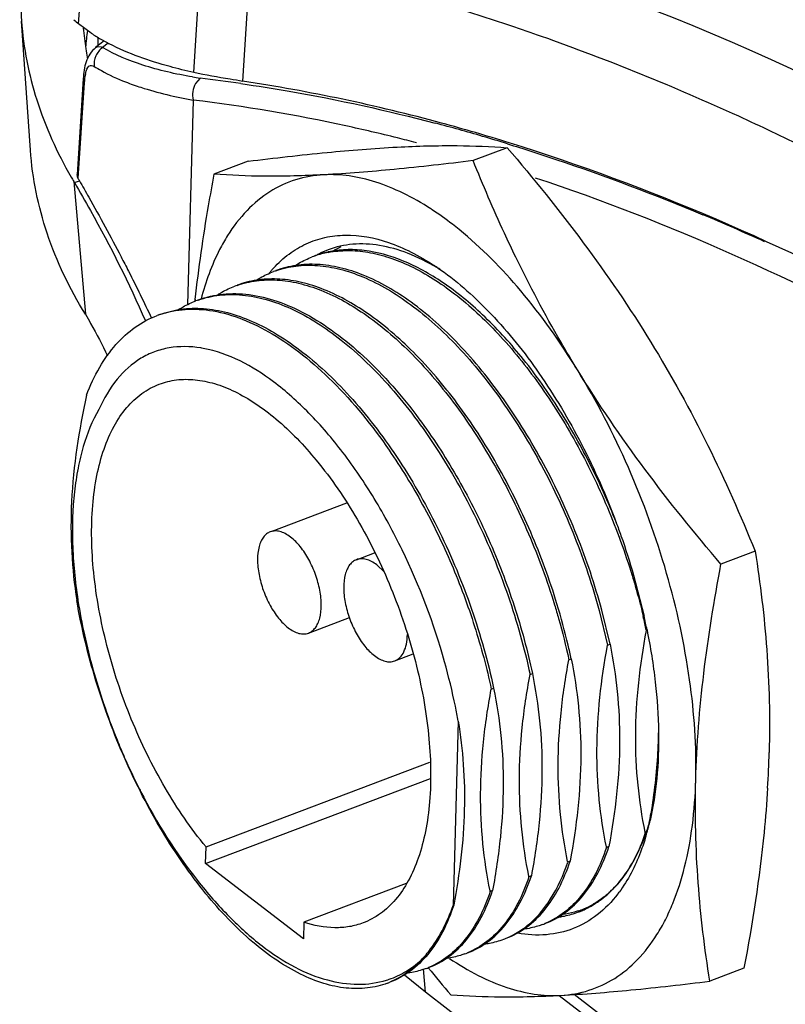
# Model space of a CAD drawing. Header units: inches. Extents: x 0 to 17, y 0 to 11.
# Tile 16 of 38: x 9.68 to 9.91, y 2.955 to 3.25. Entities that reach past the tile are written whole.
import ezdxf

# ---------------------------------------------------------------- set-up
doc = ezdxf.new("R2010")
doc.units = ezdxf.units.IN
doc.header["$LTSCALE"] = 0.935
doc.header["$MEASUREMENT"] = 0
doc.layers.get('0').update_dxf_attribs({"linetype": 'CONTINUOUS'})
doc.layers.add('1', color=7, linetype='CONTINUOUS')

msp = doc.modelspace()

# ---------------------------------------------------------------- linework, layer by layer
at = {"color": 7, "linetype": 'Continuous'}
for p, q in [((9.6981083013, 3.249121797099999), (9.7009072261, 3.291223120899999)), ((9.7326872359, 3.234481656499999), (9.7350667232, 3.2729289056)), ((9.749695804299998, 3.269279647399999), (9.7473410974, 3.231829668)), ((9.7019334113, 3.2462780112), (9.698116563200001, 3.249111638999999)), ((9.7039873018, 3.242590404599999), (9.7039512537, 3.245005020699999)), ((9.8268051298, 3.211893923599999), (9.8165550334, 3.2080185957)), ((9.7490107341, 3.207832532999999), (9.7387606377, 3.203957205)), ((9.7330473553, 3.1662732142), (9.7329902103, 3.165737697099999)), ((9.7330782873, 3.1662821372), (9.7330148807, 3.165744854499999)), ((9.756207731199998, 3.0967421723), (9.7786226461, 3.105216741)), ((9.7815418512, 3.088170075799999), (9.7869968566, 3.0902324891)), ((9.9012514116, 3.0907060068), (9.8910013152, 3.0868306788)), ((9.7898280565, 3.0845425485), (9.7876525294, 3.0865846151)), ((9.8647559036, 3.0835396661), (9.867910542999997, 3.0712139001)), ((9.697890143, 3.0760910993), (9.6979215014, 3.0759325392)), ((9.697890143, 3.0760910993), (9.697913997, 3.075935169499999)), ((9.8544425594, 3.072860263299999), (9.856952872, 3.0624935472)), ((9.8576804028, 3.0627686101), (9.8551923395, 3.0730516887)), ((9.7671570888, 3.066136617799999), (9.779428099, 3.0707760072)), ((9.8685964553, 3.066895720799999), (9.8687547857, 3.066955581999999)), ((9.856952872, 3.0624935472), (9.8576804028, 3.0627686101)), ((9.793035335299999, 3.057770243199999), (9.7985784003, 3.0598659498)), ((9.845310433, 3.058091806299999), (9.8460367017, 3.058366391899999)), ((9.8336668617, 3.0536896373), (9.8343798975, 3.0539592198)), ((9.8220232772, 3.049287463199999), (9.822735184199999, 3.049556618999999)), ((9.8120859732, 3.0397001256), (9.8106063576, 2.984349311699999)), ((9.7363703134, 3.0019080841), (9.8035993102, 3.0273258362)), ((9.7362361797, 2.996890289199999), (9.8037381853, 3.0224112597)), ((9.8692580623, 3.0079566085), (9.8692135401, 3.0078046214)), ((9.869257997, 3.007956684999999), (9.8692175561, 3.007799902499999)), ((9.8682641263, 3.0061484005), (9.8682338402, 3.0062993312)), ((9.8682641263, 3.0061484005), (9.8682393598, 3.006302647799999)), ((9.8684779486, 3.0062292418), (9.8682641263, 3.0061484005)), ((9.7362361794, 2.996890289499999), (9.7363703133, 3.0019080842)), ((9.8566204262, 3.001746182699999), (9.8565901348, 3.0018971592)), ((9.8566204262, 3.001746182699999), (9.8565956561, 3.0019004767)), ((9.8573479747, 3.0020212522), (9.8566204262, 3.001746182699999)), ((9.7656337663, 2.974273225), (9.7362361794, 2.996890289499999)), ((9.8449774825, 2.997344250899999), (9.8449472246, 2.9974952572)), ((9.8449774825, 2.997344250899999), (9.8449527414, 2.997498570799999)), ((9.8457043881, 2.997619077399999), (9.8449774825, 2.997344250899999)), ((9.833333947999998, 2.992942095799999), (9.8333038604, 2.993092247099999)), ((9.833333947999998, 2.992942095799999), (9.8333093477, 2.993095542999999)), ((9.8340567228, 2.9932153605), (9.833333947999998, 2.992942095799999)), ((9.7964962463, 2.9909087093), (9.7657678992, 2.979291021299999)), ((9.8216904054, 2.988539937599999), (9.8216604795, 2.9886892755)), ((9.8216904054, 2.988539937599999), (9.821665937, 2.9886925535)), ((9.8224092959, 2.9888117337), (9.8216904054, 2.988539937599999)), ((9.8107622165, 2.984408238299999), (9.8106063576, 2.984349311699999)), ((9.7657679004, 2.9792910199), (9.7656337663, 2.974273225)), ((9.8979032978, 2.9654566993), (9.8876532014, 2.961581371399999))]:
    msp.add_line(p, q, dxfattribs=at)
for centre, radius, start, end in [((9.7247775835, 3.2813353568), 0.0418231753, 227.8215027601, 230.3965772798), ((9.6155523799, 2.6186177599), 0.6647165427, 70.5321534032, 71.3679430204), ((9.731325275, 3.290328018), 0.0529554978, 236.2872529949, 239.889434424), ((9.7359299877, 3.2982278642), 0.062099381, 239.8707693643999, 242.5800907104), ((9.7554540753, 3.1188315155), 0.0889959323, 56.7676735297, 57.05417346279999), ((9.7904688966, 3.155815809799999), 0.0296373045, 117.2899023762, 122.3350551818), ((9.7784707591, 3.1521137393), 0.0288522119, 109.1772258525, 110.7105018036), ((9.7792645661, 3.152180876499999), 0.0290701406, 102.609843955, 110.6923018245), ((9.778580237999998, 3.151757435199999), 0.0292247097, 100.8886522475, 109.1504858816), ((9.7827994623, 3.1555335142), 0.0274864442, 117.355912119, 120.046472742), ((9.782592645, 3.155936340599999), 0.0270336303, 110.7246148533, 117.3589146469), ((9.7793495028, 3.1518201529), 0.0294407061, 102.3129609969, 102.6178972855), ((9.7620555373, 3.111612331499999), 0.0777697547, 55.8207147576, 56.61411434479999), ((9.7606222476, 3.109503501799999), 0.0803195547, 54.8936261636, 55.81998014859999), ((9.7844188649, 3.150453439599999), 0.0375537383, 139.4928361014, 140.7834355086), ((9.783833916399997, 3.150951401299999), 0.0367855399, 138.7479163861, 139.4907541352), ((9.7833430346, 3.151382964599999), 0.0361319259, 137.5706398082, 138.7491562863), ((9.766827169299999, 3.147711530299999), 0.0288522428, 109.1774054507, 110.7105054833), ((9.770318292, 3.1168286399), 0.0688104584, 57.96972473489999, 59.11834269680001), ((9.7551836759, 3.1433083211), 0.0288532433, 109.1771079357, 110.710503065), ((9.743539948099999, 3.138906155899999), 0.0288531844, 109.1904868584, 110.7105018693), ((9.731896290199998, 3.1345037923), 0.0288533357, 109.182416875, 110.7104953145), ((9.729374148, 3.117985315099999), 0.0341991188, 79.5797850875, 80.9311606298), ((9.6836725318, 3.0275363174), 0.1890661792, 12.0155948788, 13.3286194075), ((9.6740268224, 3.0279097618), 0.1986608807, 11.3654738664, 12.5904280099), ((9.8947320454, 3.1090810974), 0.1996969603, 201.8561040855, 202.6393409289), ((9.586270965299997, 3.0388688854), 0.319315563, 356.5385390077, 358.4640523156), ((9.8780788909, 3.101327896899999), 0.1813226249, 206.9230866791, 207.1539625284), ((9.662968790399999, 3.045109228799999), 0.2096226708, 350.0504706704, 350.9049487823), ((9.7945428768, 3.0271389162), 0.0771382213, 344.4336641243, 345.4807073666), ((9.8056147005, 3.0282059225), 0.0666741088, 341.6570809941, 342.334323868), ((9.803935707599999, 3.028740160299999), 0.0684360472, 342.334714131, 343.0979522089), ((9.7908339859, 3.0280916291), 0.0809675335, 345.6006302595, 346.9402605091), ((9.802028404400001, 3.029319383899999), 0.0704293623, 343.0982120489, 343.9115452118), ((9.797383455, 3.0263474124), 0.0741894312, 343.3574370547, 344.4338120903), ((9.8070586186, 3.0277274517), 0.0651529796, 341.0111124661, 341.6568643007), ((9.8273005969, 3.017810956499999), 0.0424378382, 328.8778186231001, 330.9171353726), ((9.8365939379, 3.010996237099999), 0.0308872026, 313.0846887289, 317.7744217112), ((9.8283641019, 3.0120897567), 0.0399054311, 322.4611297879, 323.3518644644), ((9.8401581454, 3.006504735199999), 0.0251327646, 292.5079115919, 299.5937805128), ((9.840982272, 3.006565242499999), 0.024897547, 290.7123273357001, 294.4243459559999), ((9.8385760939, 3.00778274), 0.0271873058, 294.5749627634, 297.9762258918), ((9.8381910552, 3.008479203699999), 0.0279830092, 298.0035177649, 304.107296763), ((9.8399766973, 3.0068335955), 0.0255083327, 299.5833833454, 300.0947519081), ((9.8376603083, 3.0092668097), 0.0289327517, 304.1029536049, 306.9197006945), ((9.8402662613, 3.0062644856), 0.0248694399, 288.4175894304, 290.7101758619), ((9.8387040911, 3.007501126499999), 0.0268779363, 290.7132314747, 292.9425873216), ((9.8402679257, 3.0062593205), 0.02486402, 290.7107972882, 292.4906967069), ((9.838669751, 3.0075820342), 0.02696583, 292.9427682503, 294.5713436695), ((9.8156446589, 2.9995838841), 0.0273827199, 305.8669976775, 308.9321125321), ((9.8286242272, 3.001857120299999), 0.0248640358, 290.7107935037, 292.4909737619), ((9.816990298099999, 2.997432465), 0.0248397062, 290.7111466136, 292.4952809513), ((9.8053370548, 2.993053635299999), 0.0248648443, 290.7107969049, 292.475478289), ((9.7936934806, 2.988651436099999), 0.0248648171, 290.7107977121, 292.4664794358), ((10.2859929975, 3.364515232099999), 0.6263776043, 219.5608267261, 220.5235260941), ((9.782727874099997, 2.9872451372), 0.0265270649, 287.2518643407, 288.8956746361), ((9.7820556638, 2.9842376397), 0.0248520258, 290.7103602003, 292.4566228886)]:
    msp.add_arc(centre, radius, start, end, dxfattribs=at)
for points, knots in [([(9.7559659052, 3.286441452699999), (9.7762484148, 3.282729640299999), (9.8627097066, 3.2618025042), (9.9441393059, 3.2227734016), (10.0021954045, 3.1869961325)], [0, 0, 0, 0, 0.232163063, 1, 1, 1, 1]), ([(9.8279223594, 3.2484963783), (9.821369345, 3.250705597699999), (9.7956603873, 3.2589238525), (9.7694120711, 3.265482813), (9.7496976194, 3.2692682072)], [0, 0, 0, 0, 0.2562207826, 1, 1, 1, 1]), ([(9.916240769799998, 3.211882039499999), (9.9096444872, 3.215119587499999), (9.8837533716, 3.227393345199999), (9.857174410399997, 3.2382317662), (9.8370876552, 3.245331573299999)], [0, 0, 0, 0, 0.2564508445, 1, 1, 1, 1]), ([(9.7326788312, 3.234491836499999), (9.7302937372, 3.235023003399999), (9.7216215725, 3.2371463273), (9.713094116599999, 3.2401129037), (9.70733271, 3.243105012)], [0, 0, 0, 0, 0.2734607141, 1, 1, 1, 1]), ([(9.7474213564, 3.231827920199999), (9.746152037, 3.232036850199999), (9.741221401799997, 3.232840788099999), (9.7362916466, 3.233678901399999), (9.7326704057, 3.2344853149)], [0, 0, 0, 0, 0.2574681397, 1, 1, 1, 1]), ([(9.8273783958, 3.2133783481), (9.8206629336, 3.2154644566), (9.7943623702, 3.223127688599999), (9.7674868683, 3.228870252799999), (9.7473410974, 3.231829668)], [0, 0, 0, 0, 0.2566992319, 1, 1, 1, 1]), ([(9.7490107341, 3.207832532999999), (9.756895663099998, 3.208810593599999), (9.7717996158, 3.2105180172), (9.7867571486, 3.2117239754), (9.793802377, 3.2120917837)], [0, 0, 0, 0, 0.5296841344, 1, 1, 1, 1]), ([(9.793802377, 3.2120917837), (9.7997840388, 3.2124040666), (9.8107943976, 3.2127110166), (9.8218025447, 3.2122754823), (9.8268051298, 3.211893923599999)], [0, 0, 0, 0, 0.5441854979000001, 1, 1, 1, 1]), ([(9.8268051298, 3.211893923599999), (9.8347207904, 3.2026300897), (9.8499508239, 3.183790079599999), (9.8636300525, 3.1637720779), (9.869922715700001, 3.1535285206)], [0, 0, 0, 0, 0.5033688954, 1, 1, 1, 1]), ([(10.0734452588, 3.0808790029), (10.0532646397, 3.0962369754), (10.0128868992, 3.1247897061), (9.932534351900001, 3.1727563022), (9.8695486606, 3.200278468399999), (9.8273783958, 3.2133783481)], [0, 0, 0, 0, 0.2710946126, 0.5279546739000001, 1, 1, 1, 1]), ([(9.8165550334, 3.2080185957), (9.8086701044, 3.207040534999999), (9.7937661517, 3.205333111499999), (9.778808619, 3.204127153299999), (9.771763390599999, 3.203759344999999)], [0, 0, 0, 0, 0.5296841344, 1, 1, 1, 1]), ([(9.8293712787, 3.179055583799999), (9.8282132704, 3.1814437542), (9.8236961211, 3.190987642), (9.8195221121, 3.200692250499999), (9.8165550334, 3.2080185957)], [0, 0, 0, 0, 0.2513731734, 1, 1, 1, 1]), ([(9.7387606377, 3.203957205), (9.7381613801, 3.200799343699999), (9.7358893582, 3.188297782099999), (9.7340612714, 3.1757113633), (9.7330473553, 3.1662732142)], [0, 0, 0, 0, 0.2529551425, 1, 1, 1, 1]), ([(9.771763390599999, 3.203759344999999), (9.7657817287, 3.203447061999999), (9.75477137, 3.203140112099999), (9.7437632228, 3.2035756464), (9.7387606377, 3.203957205)], [0, 0, 0, 0, 0.5441854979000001, 1, 1, 1, 1]), ([(9.771763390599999, 3.203759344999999), (9.7688928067, 3.203609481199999), (9.7631863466, 3.2026201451), (9.755242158, 3.1989073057), (9.7482747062, 3.193109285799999), (9.7445308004, 3.188186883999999), (9.7428401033, 3.185492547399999)], [0, 0, 0, 0, 0.2425361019, 0.4824694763, 0.7316136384, 1, 1, 1, 1]), ([(9.8038541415, 3.1935155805), (9.8011730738, 3.195253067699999), (9.7958336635, 3.198319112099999), (9.7876097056, 3.201696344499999), (9.7795931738, 3.203611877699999), (9.774300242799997, 3.203891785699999), (9.771763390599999, 3.203759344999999)], [0, 0, 0, 0, 0.2802270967, 0.5385367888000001, 0.777183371, 1, 1, 1, 1]), ([(9.812395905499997, 3.187283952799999), (9.8117222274, 3.187830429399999), (9.8090747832, 3.189927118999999), (9.8063262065, 3.191897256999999), (9.8042269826, 3.1932726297)], [0, 0, 0, 0, 0.2568628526, 1, 1, 1, 1]), ([(9.7428401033, 3.185492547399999), (9.741986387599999, 3.184132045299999), (9.7385959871, 3.178136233), (9.7362364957, 3.171593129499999), (9.734876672, 3.1664968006)], [0, 0, 0, 0, 0.2334284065, 1, 1, 1, 1]), ([(9.7566737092, 3.175760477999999), (9.7580815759, 3.177300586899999), (9.7611150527, 3.1800851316), (9.7663581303, 3.183225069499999), (9.7720952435, 3.185154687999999), (9.780493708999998, 3.1861023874), (9.7894228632, 3.184381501), (9.798182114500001, 3.180621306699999), (9.8026231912, 3.1780163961), (9.8048502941, 3.1765487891)], [0, 0, 0, 0, 0.1184526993, 0.2320839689, 0.3444729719, 0.4593701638, 0.7086917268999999, 0.8485908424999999, 1, 1, 1, 1]), ([(9.8478837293, 3.145196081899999), (9.8427869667, 3.1534928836), (9.8321189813, 3.1685813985), (9.8191344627, 3.1818177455), (9.812395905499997, 3.187283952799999)], [0, 0, 0, 0, 0.528793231, 1, 1, 1, 1]), ([(9.805636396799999, 3.1758837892), (9.8028511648, 3.1775492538), (9.7973142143, 3.180346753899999), (9.7887589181, 3.182822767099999), (9.7805572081, 3.183258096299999), (9.7753951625, 3.1821164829), (9.7730260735, 3.1812206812)], [0, 0, 0, 0, 0.2852381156, 0.5423703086, 0.7773787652, 1, 1, 1, 1]), ([(9.7629731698, 3.176455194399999), (9.7633934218, 3.1767211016), (9.7650879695, 3.1777356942), (9.7668852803, 3.178578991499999), (9.768267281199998, 3.179101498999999)], [0, 0, 0, 0, 0.2518300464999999, 1, 1, 1, 1]), ([(9.7730596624, 3.180455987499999), (9.7749704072, 3.180824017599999), (9.7789676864, 3.1811917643), (9.7851302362, 3.1806411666), (9.7914971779, 3.1790205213), (9.8004869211, 3.175336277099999), (9.8118427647, 3.167999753), (9.8247338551, 3.155947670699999), (9.8369085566, 3.140823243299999), (9.8478915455, 3.123242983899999), (9.8572518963, 3.103928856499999), (9.8622074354, 3.090308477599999), (9.8643234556, 3.083377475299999)], [0, 0, 0, 0, 0.0409659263, 0.08392072, 0.129664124, 0.1787545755, 0.2879144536, 0.4119419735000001, 0.5489232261, 0.6955032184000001, 0.8474341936, 1, 1, 1, 1]), ([(9.8595917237, 3.099276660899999), (9.8571642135, 3.1054327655), (9.8517925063, 3.117386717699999), (9.8422492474, 3.1341202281), (9.8315571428, 3.149035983), (9.8200675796, 3.161622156), (9.8081373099, 3.171453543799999), (9.7961281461, 3.1781979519), (9.786008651, 3.181079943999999), (9.778391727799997, 3.1814106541), (9.774796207, 3.180960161), (9.773071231, 3.1805836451)], [0, 0, 0, 0, 0.1567292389, 0.3098470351, 0.4555315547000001, 0.5905044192, 0.7123826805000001, 0.8201301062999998, 0.9146898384, 0.958183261, 1, 1, 1, 1]), ([(9.8478837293, 3.145196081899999), (9.846187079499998, 3.1479579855), (9.8395924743, 3.1590067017), (9.833570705, 3.170395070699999), (9.8293712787, 3.179055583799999)], [0, 0, 0, 0, 0.2519289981, 1, 1, 1, 1]), ([(9.8551923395, 3.0730516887), (9.853132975, 3.080658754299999), (9.8481089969, 3.0956621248), (9.8382368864, 3.116941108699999), (9.8263836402, 3.1362717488), (9.8130984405, 3.1527138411), (9.798994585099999, 3.1654773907), (9.7865475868, 3.1728259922), (9.7767934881, 3.1760123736), (9.7699621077, 3.1770419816), (9.7634235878, 3.1767731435), (9.7592934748, 3.1757087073), (9.757348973, 3.174973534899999)], [0, 0, 0, 0, 0.1536312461, 0.3076579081, 0.4563678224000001, 0.5945917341, 0.7183241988, 0.8255246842, 0.8732459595, 0.9176088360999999, 0.9594748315, 1, 1, 1, 1]), ([(9.7573493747, 3.1749626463), (9.7593011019, 3.175641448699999), (9.7634383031, 3.1765935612), (9.7699579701, 3.176715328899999), (9.7767567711, 3.1755631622), (9.7864480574, 3.1722418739), (9.7987874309, 3.164799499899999), (9.8127604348, 3.1520108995), (9.8259110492, 3.1356209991), (9.8376409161, 3.116405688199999), (9.847414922, 3.0952852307), (9.8523965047, 3.0804039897), (9.8544425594, 3.072860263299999)], [0, 0, 0, 0, 0.0405074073, 0.0824861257, 0.1270418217, 0.1749872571, 0.2825909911, 0.4065207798, 0.5446928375, 0.6931404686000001, 0.8467784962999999, 1, 1, 1, 1]), ([(9.7513295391, 3.172052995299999), (9.7517497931, 3.172318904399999), (9.7534443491, 3.1733335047), (9.7552416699, 3.174176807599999), (9.7566236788, 3.1746993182)], [0, 0, 0, 0, 0.2518299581, 1, 1, 1, 1]), ([(9.8068137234, 3.1752117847), (9.8123110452, 3.1713476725), (9.8230524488, 3.161686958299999), (9.837169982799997, 3.143938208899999), (9.849719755, 3.1228214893), (9.8565496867, 3.107332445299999), (9.8595593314, 3.0992650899)], [0, 0, 0, 0, 0.2152476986, 0.4592088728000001, 0.7241790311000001, 1, 1, 1, 1]), ([(9.7399007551, 3.167785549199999), (9.740304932, 3.1680365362), (9.7419342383, 3.168995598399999), (9.7436566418, 3.169796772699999), (9.7449798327, 3.170297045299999)], [0, 0, 0, 0, 0.2516787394, 1, 1, 1, 1]), ([(9.8417582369, 3.0748655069), (9.8395261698, 3.0821747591), (9.834261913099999, 3.0965117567), (9.8242489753, 3.116735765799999), (9.8124862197, 3.1349467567), (9.7994823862, 3.1503189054), (9.785794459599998, 3.162162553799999), (9.7737917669, 3.168900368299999), (9.7644180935, 3.1717652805), (9.757847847, 3.172648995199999), (9.7515582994, 3.1723221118), (9.7475822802, 3.171280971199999), (9.7457053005, 3.170571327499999)], [0, 0, 0, 0, 0.155508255, 0.3100488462, 0.4583105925, 0.5955925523, 0.7183564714, 0.8249686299, 0.8726201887, 0.9170752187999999, 0.9591688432, 1, 1, 1, 1]), ([(9.7457056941, 3.170560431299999), (9.7475896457, 3.171215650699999), (9.751572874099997, 3.1721484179), (9.7578457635, 3.172332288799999), (9.7643863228, 3.171327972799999), (9.7737024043, 3.1683282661), (9.7856042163, 3.161491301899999), (9.7991674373, 3.149612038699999), (9.8120411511, 3.1342779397), (9.8236815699, 3.1161668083), (9.8335930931, 3.096087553), (9.8388096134, 3.0818644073), (9.8410245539, 3.0746153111)], [0, 0, 0, 0, 0.0408060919, 0.083003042, 0.1276427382, 0.175513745, 0.2825329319, 0.4055125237, 0.5427654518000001, 0.6907807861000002, 0.8449306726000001, 1, 1, 1, 1]), ([(9.734055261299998, 3.166166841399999), (9.7364099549, 3.167057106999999), (9.7415022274, 3.168239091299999), (9.7495887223, 3.168043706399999), (9.7580312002, 3.165962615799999), (9.7666710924, 3.1620539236), (9.7753815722, 3.1564229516), (9.7873391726, 3.1464266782), (9.795338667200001, 3.137203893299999), (9.8003132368, 3.130493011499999)], [0, 0, 0, 0, 0.0942402, 0.1931274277, 0.3001782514, 0.4175660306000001, 0.5465398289, 0.6872757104, 1, 1, 1, 1]), ([(9.7340556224, 3.166155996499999), (9.7361221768, 3.1668752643), (9.7405223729, 3.167858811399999), (9.747463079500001, 3.1678653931), (9.7547011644, 3.166446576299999), (9.7650285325, 3.1625499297), (9.7780961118, 3.154037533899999), (9.792729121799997, 3.139663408), (9.8062856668, 3.121459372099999), (9.818072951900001, 3.100390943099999), (9.8274868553, 3.0775874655), (9.831968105, 3.061674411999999), (9.8336668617, 3.0536896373)], [0, 0, 0, 0, 0.0401023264, 0.0818172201, 0.1263436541, 0.1745324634, 0.2833513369, 0.4090535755, 0.5488337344, 0.6979062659, 0.8503874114, 1, 1, 1, 1]), ([(9.728256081, 3.163382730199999), (9.7286603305, 3.163633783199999), (9.7302899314, 3.164593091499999), (9.7320126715, 3.1653944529), (9.7333361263, 3.165894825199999)], [0, 0, 0, 0, 0.2516793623, 1, 1, 1, 1]), ([(9.7005030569, 3.1375952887), (9.7015921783, 3.1404702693), (9.7040690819, 3.145835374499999), (9.7089760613, 3.1528127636), (9.7148391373, 3.158183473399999), (9.7193713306, 3.160615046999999), (9.721692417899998, 3.1614926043)], [0, 0, 0, 0, 0.2805867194, 0.5365760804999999, 0.7735270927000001, 1, 1, 1, 1]), ([(9.722415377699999, 3.1617660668), (9.724469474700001, 3.1625426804), (9.7288552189, 3.1636415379), (9.7358096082, 3.1638005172), (9.7430806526, 3.1625143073), (9.7505615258, 3.159821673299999), (9.7581510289, 3.1557623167), (9.7657618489, 3.1504124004), (9.7733086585, 3.143853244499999), (9.7834095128, 3.1333538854), (9.7950891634, 3.1177575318), (9.8069891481, 3.096582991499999), (9.8165252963, 3.073637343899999), (9.821022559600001, 3.0576009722), (9.822735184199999, 3.049556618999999)], [0, 0, 0, 0, 0.0400480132, 0.0816189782, 0.1259690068, 0.1739416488, 0.2260211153, 0.2824684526, 0.3432520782, 0.4080889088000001, 0.5478705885, 0.697171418, 0.8500093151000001, 1, 1, 1, 1]), ([(9.722415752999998, 3.161755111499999), (9.7249026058, 3.1626202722), (9.7302883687, 3.1636881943), (9.738792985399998, 3.163146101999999), (9.7476425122, 3.160564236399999), (9.7566766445, 3.1560386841), (9.7657507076, 3.149677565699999), (9.7781067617, 3.1385415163), (9.7862820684, 3.128408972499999), (9.791336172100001, 3.121081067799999)], [0, 0, 0, 0, 0.0927311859, 0.1906494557, 0.297403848, 0.4152155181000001, 0.544971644, 0.6864944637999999, 1, 1, 1, 1]), ([(9.7347646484, 3.151756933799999), (9.7316452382, 3.152254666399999), (9.7268628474, 3.152331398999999), (9.7208633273, 3.150735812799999), (9.715264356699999, 3.1480442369), (9.7090527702, 3.1423996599), (9.7056390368, 3.136526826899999), (9.7041887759, 3.133284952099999)], [0, 0, 0, 0, 0.2451555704, 0.362376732, 0.4794858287, 0.7243744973, 1, 1, 1, 1]), ([(9.869922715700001, 3.1535285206), (9.8761052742, 3.143464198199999), (9.8874139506, 3.1229088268), (9.8968935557, 3.101466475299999), (9.9012514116, 3.0907060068)], [0, 0, 0, 0, 0.5043168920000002, 1, 1, 1, 1]), ([(9.7774799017, 3.120349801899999), (9.7743091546, 3.124502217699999), (9.7678059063, 3.132103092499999), (9.7546613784, 3.143922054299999), (9.7431997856, 3.1502158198), (9.7355596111, 3.1516204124)], [0, 0, 0, 0, 0.2948065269, 0.5616639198, 1, 1, 1, 1]), ([(9.8834328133, 3.0219774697), (9.8837011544, 3.032015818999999), (9.882225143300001, 3.0530367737), (9.8752874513, 3.0845946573), (9.8639450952, 3.115909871), (9.853661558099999, 3.1357906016), (9.8478837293, 3.145196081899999)], [0, 0, 0, 0, 0.232137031, 0.4844754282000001, 0.7448278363, 1, 1, 1, 1]), ([(9.8910013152, 3.0868306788), (9.8830856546, 3.096094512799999), (9.8678556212, 3.114934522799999), (9.8541763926, 3.134952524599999), (9.8478837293, 3.145196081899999)], [0, 0, 0, 0, 0.5033688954, 1, 1, 1, 1]), ([(9.7363703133, 3.0019080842), (9.7317996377, 3.0074546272), (9.7233897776, 3.0198039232), (9.7134279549, 3.040190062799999), (9.7061842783, 3.061954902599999), (9.7021718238, 3.083560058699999), (9.7017178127, 3.100815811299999), (9.7033764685, 3.1132075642), (9.7054774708, 3.1212128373), (9.708450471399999, 3.128133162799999), (9.7122671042, 3.133846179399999), (9.716884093, 3.1382264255), (9.7204893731, 3.1401909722), (9.7223355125, 3.1408886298)], [0, 0, 0, 0, 0.1400259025, 0.2896169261, 0.4408362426, 0.5855196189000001, 0.7163973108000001, 0.7750365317, 0.8286107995, 0.8771510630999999, 0.9211266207, 0.9615494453, 1, 1, 1, 1]), ([(9.7223355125, 3.1408886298), (9.7239978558, 3.1415168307), (9.7275653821, 3.142382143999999), (9.733227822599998, 3.142391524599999), (9.7391480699, 3.141154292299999), (9.745237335, 3.1387110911), (9.751418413, 3.135110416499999), (9.7599851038, 3.128602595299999), (9.7658031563, 3.1225053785), (9.7694770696, 3.118047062)], [0, 0, 0, 0, 0.0959184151, 0.1958786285, 0.3032430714, 0.4203582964, 0.5485365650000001, 0.6881828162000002, 1, 1, 1, 1]), ([(9.7005030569, 3.1375952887), (9.698183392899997, 3.1270944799), (9.6957447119, 3.111343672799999), (9.6957590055, 3.090600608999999), (9.696809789, 3.080679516), (9.6975607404, 3.0758611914)], [0, 0, 0, 0, 0.5192641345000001, 0.7645345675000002, 1, 1, 1, 1]), ([(9.7041887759, 3.133284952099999), (9.702167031, 3.1298111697), (9.6998133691, 3.123927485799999), (9.6978136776, 3.115514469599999), (9.6963779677, 3.1057973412), (9.6959817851, 3.0925206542), (9.6970360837, 3.081692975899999), (9.697890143, 3.0760910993)], [0, 0, 0, 0, 0.2061638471, 0.32101878, 0.4434371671, 0.7093386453, 1, 1, 1, 1]), ([(9.8003132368, 3.130493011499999), (9.8043747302, 3.1250139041), (9.8119693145, 3.1133016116), (9.821541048, 3.094463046), (9.8291927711, 3.0745512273), (9.8329156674, 3.0608249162), (9.8343798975, 3.0539592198)], [0, 0, 0, 0, 0.2425809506, 0.4952338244, 0.7503123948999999, 1, 1, 1, 1]), ([(9.8080048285, 3.057516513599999), (9.8047854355, 3.069045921), (9.7984165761, 3.085827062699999), (9.7872660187, 3.106418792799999), (9.7808642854, 3.1159176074), (9.7774799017, 3.120349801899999)], [0, 0, 0, 0, 0.5116044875, 0.7616622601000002, 1, 1, 1, 1]), ([(9.791336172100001, 3.121081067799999), (9.7949764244, 3.115803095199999), (9.8017820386, 3.104662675), (9.8103580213, 3.086924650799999), (9.817263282, 3.068374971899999), (9.820669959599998, 3.055648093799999), (9.8220232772, 3.049287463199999)], [0, 0, 0, 0, 0.2449315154, 0.4976574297, 0.7515760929, 1, 1, 1, 1]), ([(9.7694770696, 3.118047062), (9.774047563, 3.112500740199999), (9.7824571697, 3.1001519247), (9.7924187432, 3.0797666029), (9.799662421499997, 3.0580026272), (9.8036752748, 3.0363982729), (9.8041296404, 3.019142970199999), (9.8024715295, 3.006751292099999), (9.8003710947, 2.9987457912), (9.7973987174, 2.9918250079), (9.7935825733, 2.986111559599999), (9.788966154, 2.981730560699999), (9.7853609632, 2.9797659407), (9.783514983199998, 2.9790678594)], [0, 0, 0, 0, 0.1400233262, 0.2896127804, 0.4408293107, 0.5855109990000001, 0.7163884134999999, 0.7750285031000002, 0.8286047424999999, 0.8771474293, 0.9211249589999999, 0.9615486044, 1, 1, 1, 1]), ([(9.8595593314, 3.0992650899), (9.8600434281, 3.097967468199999), (9.861924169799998, 3.0927761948), (9.8636093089, 3.0875139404), (9.8647559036, 3.0835396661)], [0, 0, 0, 0, 0.2508410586, 1, 1, 1, 1]), ([(9.7556652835, 3.0965369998), (9.7552707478, 3.0963881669), (9.754500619, 3.0959488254), (9.753546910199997, 3.094946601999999), (9.7527937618, 3.0936318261), (9.752030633, 3.0913942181), (9.751707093, 3.0880006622), (9.7521822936, 3.083559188), (9.7534646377, 3.0789150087), (9.755443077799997, 3.0744824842), (9.7579373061, 3.070655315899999), (9.7599748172, 3.06854651), (9.761046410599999, 3.0677220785)], [0, 0, 0, 0, 0.0386059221, 0.0797223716, 0.1252530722, 0.1762551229, 0.2951736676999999, 0.4335921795, 0.5834250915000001, 0.7344476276, 0.8762160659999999, 1, 1, 1, 1]), ([(9.7617742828, 3.0949509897), (9.7612625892, 3.0953446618), (9.7602423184, 3.096018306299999), (9.7586358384, 3.0966759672), (9.7570841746, 3.0968866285), (9.7561042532, 3.096702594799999), (9.7556652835, 3.0965369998)], [0, 0, 0, 0, 0.2946440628, 0.5548404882, 0.7858808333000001, 1, 1, 1, 1]), ([(9.7671554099, 3.066136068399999), (9.767549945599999, 3.066284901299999), (9.7683200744, 3.066724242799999), (9.7692737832, 3.067726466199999), (9.7700269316, 3.069041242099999), (9.7707900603, 3.0712788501), (9.7711136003, 3.074672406), (9.770638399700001, 3.079113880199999), (9.7693560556, 3.0837580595), (9.7673776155, 3.088190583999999), (9.7648833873, 3.0920177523), (9.7628458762, 3.094126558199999), (9.7617742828, 3.0949509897)], [0, 0, 0, 0, 0.0386059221, 0.0797223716, 0.1252530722, 0.1762551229, 0.2951736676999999, 0.4335921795, 0.5834250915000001, 0.7344476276, 0.8762160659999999, 1, 1, 1, 1]), ([(9.9012514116, 3.0907060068), (9.902813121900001, 3.0809144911), (9.9052609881, 3.060833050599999), (9.9057467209, 3.040594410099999), (9.9054717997, 3.030309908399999)], [0, 0, 0, 0, 0.4907714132, 1, 1, 1, 1]), ([(9.7815435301, 3.088170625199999), (9.781148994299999, 3.0880217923), (9.7803788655, 3.087582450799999), (9.7794251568, 3.0865802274), (9.7786720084, 3.085265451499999), (9.777908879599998, 3.0830278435), (9.7775853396, 3.079634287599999), (9.7780605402, 3.075192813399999), (9.7793428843, 3.0705486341), (9.7813213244, 3.066116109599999), (9.7838155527, 3.062288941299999), (9.7858530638, 3.0601801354), (9.7869246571, 3.059355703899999)], [0, 0, 0, 0, 0.0386059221, 0.0797223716, 0.1252530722, 0.1762551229, 0.2951736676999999, 0.4335921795, 0.5834250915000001, 0.7344476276, 0.8762160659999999, 1, 1, 1, 1]), ([(9.7876525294, 3.0865846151), (9.7871408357, 3.0869782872), (9.786120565, 3.087651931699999), (9.784514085, 3.088309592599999), (9.7829624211, 3.0885202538), (9.7819824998, 3.088336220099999), (9.7815435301, 3.088170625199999)], [0, 0, 0, 0, 0.2946440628, 0.5548404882, 0.7858808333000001, 1, 1, 1, 1]), ([(9.8834328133, 3.0219774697), (9.8837190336, 3.032684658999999), (9.8854434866, 3.054436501), (9.888937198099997, 3.075953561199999), (9.8910013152, 3.0868306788)], [0, 0, 0, 0, 0.4917312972, 1, 1, 1, 1]), ([(9.8643234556, 3.083377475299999), (9.8646349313, 3.0823572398), (9.8658391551, 3.0782993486), (9.8669163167, 3.0742036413), (9.8676459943, 3.071122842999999)], [0, 0, 0, 0, 0.2520163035, 1, 1, 1, 1]), ([(9.7908444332, 2.9609915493), (9.7889335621, 2.960269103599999), (9.7848265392, 2.959279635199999), (9.7783037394, 2.959294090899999), (9.771476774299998, 2.960760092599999), (9.764445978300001, 2.963630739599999), (9.7572975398, 2.967851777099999), (9.747355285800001, 2.975493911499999), (9.7353672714, 2.988171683), (9.7225672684, 3.0067260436), (9.711529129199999, 3.028225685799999), (9.7028874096, 3.051505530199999), (9.6989679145, 3.067723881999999), (9.6975607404, 3.0758611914)], [0, 0, 0, 0, 0.0379301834, 0.0775209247, 0.1201464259, 0.1667687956, 0.217932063, 0.2738277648, 0.3991396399, 0.5399228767, 0.6911460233, 0.8466719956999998, 1, 1, 1, 1]), ([(9.697913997, 3.075935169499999), (9.6989813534, 3.068981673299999), (9.7020865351, 3.055006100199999), (9.706692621, 3.0414606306), (9.7093889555, 3.034738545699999)], [0, 0, 0, 0, 0.4927243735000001, 1, 1, 1, 1]), ([(9.8410245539, 3.0746153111), (9.8414452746, 3.0732383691), (9.8430507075, 3.067778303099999), (9.844425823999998, 3.0622500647), (9.845310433, 3.058091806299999)], [0, 0, 0, 0, 0.2529887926, 1, 1, 1, 1]), ([(9.8460367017, 3.058366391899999), (9.8457447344, 3.059737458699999), (9.8444986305, 3.0652819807), (9.8430084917, 3.070771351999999), (9.8417582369, 3.0748655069)], [0, 0, 0, 0, 0.2466841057, 1, 1, 1, 1]), ([(9.761046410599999, 3.0677220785), (9.761558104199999, 3.067328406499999), (9.762578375, 3.0666547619), (9.7641848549, 3.065997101), (9.7657365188, 3.0657864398), (9.7667164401, 3.0659704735), (9.7671554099, 3.066136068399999)], [0, 0, 0, 0, 0.2946440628, 0.5548404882, 0.7858808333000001, 1, 1, 1, 1]), ([(9.8682338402, 3.0062993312), (9.8672954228, 3.0109881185), (9.865829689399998, 3.0206527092), (9.8648780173, 3.0409745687), (9.8666549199, 3.0565203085), (9.8685964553, 3.066895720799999)], [0, 0, 0, 0, 0.2354216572, 0.4803193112, 1, 1, 1, 1]), ([(9.8687919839, 3.067059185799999), (9.8698338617, 3.061874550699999), (9.8714576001, 3.051690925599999), (9.8724836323, 3.036745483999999), (9.8720255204, 3.0227966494), (9.8706705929, 3.013946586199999), (9.869707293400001, 3.0097956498)], [0, 0, 0, 0, 0.2751519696, 0.5357963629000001, 0.7782853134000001, 1, 1, 1, 1]), ([(9.7930336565, 3.0577696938), (9.793610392, 3.057987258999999), (9.7947358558, 3.0587501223), (9.7959173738, 3.0605677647), (9.7966484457, 3.062942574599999), (9.7968205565, 3.064712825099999), (9.7968438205, 3.065662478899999)], [0, 0, 0, 0, 0.2001594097, 0.4258613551, 0.6915366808, 1, 1, 1, 1]), ([(9.8565901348, 3.0018971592), (9.8556518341, 3.006585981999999), (9.8541860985, 3.016250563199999), (9.8532343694, 3.036572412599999), (9.8550111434, 3.0521181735), (9.856952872, 3.0624935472)], [0, 0, 0, 0, 0.2354222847, 0.4803193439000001, 1, 1, 1, 1]), ([(9.8576804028, 3.0627686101), (9.858625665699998, 3.058069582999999), (9.8601041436, 3.048383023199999), (9.8610730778, 3.028010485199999), (9.8592947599, 3.0124237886), (9.8573479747, 3.0020212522)], [0, 0, 0, 0, 0.235389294, 0.4802683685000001, 1, 1, 1, 1]), ([(9.7869246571, 3.059355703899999), (9.7874363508, 3.0589620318), (9.788456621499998, 3.0582883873), (9.7900631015, 3.057630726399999), (9.7916147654, 3.0574200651), (9.7925946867, 3.057604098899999), (9.7930336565, 3.0577696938)], [0, 0, 0, 0, 0.2946440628, 0.5548404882, 0.7858808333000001, 1, 1, 1, 1]), ([(9.8449472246, 2.9974952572), (9.8440100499, 3.0021844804), (9.8425435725, 3.011848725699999), (9.841850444, 3.026801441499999), (9.842747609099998, 3.042340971), (9.844320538, 3.052802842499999), (9.845310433, 3.058091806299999)], [0, 0, 0, 0, 0.2353071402, 0.4800876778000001, 0.7352253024, 1, 1, 1, 1]), ([(9.8460367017, 3.058366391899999), (9.8469820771, 3.0536674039), (9.8484605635, 3.043980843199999), (9.8494294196, 3.0236083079), (9.8476509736, 3.0080216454), (9.8457043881, 2.997619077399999)], [0, 0, 0, 0, 0.2353886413, 0.4802683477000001, 1, 1, 1, 1]), ([(9.8120859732, 3.0397001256), (9.8118219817, 3.041178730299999), (9.8106764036, 3.047164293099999), (9.8092398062, 3.0530937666), (9.8080048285, 3.057516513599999)], [0, 0, 0, 0, 0.2464729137, 1, 1, 1, 1]), ([(9.8333038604, 2.993092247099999), (9.832366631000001, 2.997781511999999), (9.8308999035, 3.007445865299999), (9.8302069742, 3.022398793), (9.8311038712, 3.037938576), (9.83267701, 3.0484005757), (9.8336668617, 3.0536896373)], [0, 0, 0, 0, 0.23530632, 0.4800875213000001, 0.7352247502, 1, 1, 1, 1]), ([(9.8343798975, 3.0539592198), (9.8353268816, 3.0492620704), (9.836821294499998, 3.0395794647), (9.8375224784, 3.024588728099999), (9.836612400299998, 3.0090093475), (9.8350451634, 2.9985183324), (9.8340567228, 2.9932153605)], [0, 0, 0, 0, 0.2352000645, 0.4799862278, 0.7352188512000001, 1, 1, 1, 1]), ([(9.8216604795, 2.9886892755), (9.820723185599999, 2.993378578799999), (9.8192562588, 3.003043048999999), (9.8185635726, 3.017996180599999), (9.8194601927, 3.0335361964), (9.8210334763, 3.0439983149), (9.8220232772, 3.049287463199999)], [0, 0, 0, 0, 0.2353056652, 0.4800877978, 0.7352245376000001, 1, 1, 1, 1]), ([(9.822735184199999, 3.049556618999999), (9.823680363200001, 3.044858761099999), (9.8251727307, 3.0351766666), (9.8258851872, 3.0201863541), (9.8249685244, 3.004606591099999), (9.8233977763, 2.994115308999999), (9.8224092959, 2.9888117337)], [0, 0, 0, 0, 0.2352097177, 0.4799514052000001, 0.7351971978, 1, 1, 1, 1]), ([(9.8120859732, 3.0397001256), (9.8127927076, 3.0353764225), (9.813846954, 3.026495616), (9.8142505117, 3.007955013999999), (9.8125211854, 2.9938377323), (9.8107622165, 2.984408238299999)], [0, 0, 0, 0, 0.2365588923, 0.4820667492, 1, 1, 1, 1]), ([(9.8721737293, 3.036184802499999), (9.872140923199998, 3.0342024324), (9.8718446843, 3.026098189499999), (9.870923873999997, 3.0180221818), (9.8699559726, 3.011973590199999)], [0, 0, 0, 0, 0.2445234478, 1, 1, 1, 1]), ([(9.7104225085, 3.032211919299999), (9.71088371, 3.0311061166), (9.712758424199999, 3.0267231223), (9.714792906, 3.0224081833), (9.7164088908, 3.019226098)], [0, 0, 0, 0, 0.2513359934, 1, 1, 1, 1]), ([(9.8428615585, 2.957322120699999), (9.8457321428, 2.957471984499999), (9.8514386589, 2.9584613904), (9.8593826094, 2.962173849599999), (9.8663509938, 2.967973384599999), (9.871132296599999, 2.9742589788), (9.8744052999, 2.9800836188), (9.8774424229, 2.986774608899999), (9.8804285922, 2.9961961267), (9.8826824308, 3.008641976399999), (9.8833108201, 3.017413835), (9.8834328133, 3.0219774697)], [0, 0, 0, 0, 0.1027763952, 0.2044498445, 0.3100265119, 0.423757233, 0.4847152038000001, 0.5486940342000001, 0.6861828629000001, 0.8367707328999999, 1, 1, 1, 1]), ([(9.8876532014, 2.961581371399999), (9.8860914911, 2.971372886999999), (9.8836436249, 2.991454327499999), (9.8831578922, 3.011692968), (9.8834328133, 3.0219774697)], [0, 0, 0, 0, 0.4907714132, 1, 1, 1, 1]), ([(9.9050039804, 3.0195895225), (9.904735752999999, 3.0151373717), (9.9032710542, 2.996985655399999), (9.9004661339, 2.9789618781), (9.8979032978, 2.9654566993)], [0, 0, 0, 0, 0.2449807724, 1, 1, 1, 1]), ([(9.7167410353, 3.01857531), (9.7215686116, 3.0091633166), (9.7298113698, 2.996014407), (9.742843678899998, 2.981082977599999), (9.752633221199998, 2.9722480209), (9.7625315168, 2.965689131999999), (9.772345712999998, 2.961656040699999), (9.7818069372, 2.960221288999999), (9.7878460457, 2.961057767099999), (9.790595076, 2.961911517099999)], [0, 0, 0, 0, 0.3186803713, 0.4636305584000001, 0.5961471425, 0.7147909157, 0.8196536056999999, 0.9132775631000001, 1, 1, 1, 1]), ([(9.8550400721, 2.9861357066), (9.8565385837, 2.9872613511), (9.8594086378, 2.9898830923), (9.864505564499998, 2.9964440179), (9.8672285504, 3.002350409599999), (9.868666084, 3.006527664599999)], [0, 0, 0, 0, 0.226362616, 0.4664384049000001, 1, 1, 1, 1]), ([(9.8684650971, 3.005099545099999), (9.8679832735, 3.003488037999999), (9.8659916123, 2.9975781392), (9.8631017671, 2.9919272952), (9.8603808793, 2.988270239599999)], [0, 0, 0, 0, 0.2695416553, 1, 1, 1, 1]), ([(9.8682641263, 3.0061484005), (9.8679972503, 3.005340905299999), (9.8669107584, 3.002269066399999), (9.865558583, 2.999287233), (9.864387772, 2.997183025)], [0, 0, 0, 0, 0.2609986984, 1, 1, 1, 1]), ([(9.8566204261, 3.001746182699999), (9.855719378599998, 2.999020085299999), (9.853639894, 2.9939348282), (9.849403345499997, 2.987274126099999), (9.8442581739, 2.9821160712), (9.8402128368, 2.979744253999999), (9.8381356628, 2.978884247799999)], [0, 0, 0, 0, 0.2845017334, 0.5417209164, 0.7772292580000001, 1, 1, 1, 1]), ([(9.8381443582, 2.978874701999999), (9.8403013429, 2.9796902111), (9.8445147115, 2.982008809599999), (9.8498781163, 2.9872082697), (9.8542784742, 2.9940052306), (9.8564217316, 2.999220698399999), (9.8573479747, 3.0020212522)], [0, 0, 0, 0, 0.2228541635, 0.4579185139, 0.714933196, 1, 1, 1, 1]), ([(9.8265007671, 2.9744725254), (9.828657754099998, 2.9752880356), (9.8328711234, 2.9776066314), (9.8382345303, 2.982806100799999), (9.842634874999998, 2.989603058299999), (9.844778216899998, 2.994818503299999), (9.8457043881, 2.997619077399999)], [0, 0, 0, 0, 0.2228543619, 0.4579183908, 0.7149335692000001, 1, 1, 1, 1]), ([(9.8328519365, 2.978283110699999), (9.8356044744, 2.980505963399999), (9.8406083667, 2.986445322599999), (9.8436994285, 2.9934808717), (9.8449774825, 2.997344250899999)], [0, 0, 0, 0, 0.4650811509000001, 1, 1, 1, 1]), ([(9.8636302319, 2.995876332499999), (9.863317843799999, 2.9953591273), (9.862065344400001, 2.993384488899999), (9.8606318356, 2.991522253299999), (9.859466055, 2.9902384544)], [0, 0, 0, 0, 0.2583981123, 1, 1, 1, 1]), ([(9.833333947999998, 2.992942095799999), (9.8324319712, 2.990215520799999), (9.8303526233, 2.985128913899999), (9.8261145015, 2.9784669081), (9.8209673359, 2.973308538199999), (9.816920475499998, 2.9709370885), (9.8148425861, 2.9700774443)], [0, 0, 0, 0, 0.2845096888, 0.5417204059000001, 0.7772290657, 1, 1, 1, 1]), ([(9.8148511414, 2.9700679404), (9.8170055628, 2.970882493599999), (9.8212167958, 2.9732019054), (9.826580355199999, 2.978401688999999), (9.8309905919, 2.9851959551), (9.8331334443, 2.990414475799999), (9.8340567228, 2.9932153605)], [0, 0, 0, 0, 0.222581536, 0.457752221, 0.7150032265, 1, 1, 1, 1]), ([(9.8216904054, 2.988539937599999), (9.820788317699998, 2.985812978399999), (9.818708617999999, 2.9807257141), (9.8144696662, 2.974063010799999), (9.809321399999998, 2.9689044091), (9.8052736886, 2.966533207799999), (9.8031953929, 2.965673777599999)], [0, 0, 0, 0, 0.2845124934, 0.5417224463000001, 0.7772287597, 1, 1, 1, 1]), ([(9.8032038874, 2.965664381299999), (9.805359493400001, 2.966479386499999), (9.809572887, 2.968799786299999), (9.8149396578, 2.9739988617), (9.8193484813, 2.9807937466), (9.8214864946, 2.9860119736), (9.8224092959, 2.9888117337)], [0, 0, 0, 0, 0.2226926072, 0.4579694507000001, 0.7151355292, 1, 1, 1, 1]), ([(9.8600067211, 2.987775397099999), (9.8582208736, 2.9854514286), (9.8542252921, 2.9813002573), (9.8468152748, 2.9770151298), (9.838483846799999, 2.975131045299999), (9.8327570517, 2.9754800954), (9.8298891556, 2.975983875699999)], [0, 0, 0, 0, 0.2581923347, 0.5011462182, 0.7434881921, 1, 1, 1, 1]), ([(9.8576923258, 2.988437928), (9.8573101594, 2.988081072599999), (9.8557747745, 2.986721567), (9.8540891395, 2.985529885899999), (9.8527673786, 2.9847638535)], [0, 0, 0, 0, 0.2549893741, 1, 1, 1, 1]), ([(9.8107622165, 2.984408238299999), (9.8098390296, 2.9816091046), (9.807703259, 2.9763925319), (9.8032993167, 2.969595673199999), (9.7979299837, 2.964397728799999), (9.7937145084, 2.962076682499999), (9.7915574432, 2.961261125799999)], [0, 0, 0, 0, 0.2848113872, 0.5418205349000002, 0.7771623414, 1, 1, 1, 1]), ([(9.8009415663, 2.9678949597), (9.8019655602, 2.968958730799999), (9.8060947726, 2.973854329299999), (9.8089632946, 2.9797194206), (9.8106063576, 2.984349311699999)], [0, 0, 0, 0, 0.2310945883, 1, 1, 1, 1]), ([(9.842511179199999, 2.980889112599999), (9.843001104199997, 2.980961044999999), (9.8449366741, 2.981297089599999), (9.846836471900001, 2.9818409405), (9.8482105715, 2.982360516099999)], [0, 0, 0, 0, 0.2520978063, 1, 1, 1, 1]), ([(9.8481235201, 2.9826688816), (9.8477405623, 2.982541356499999), (9.8461871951, 2.982065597), (9.8445876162, 2.981742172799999), (9.843377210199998, 2.981584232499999)], [0, 0, 0, 0, 0.2484964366, 1, 1, 1, 1]), ([(9.783514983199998, 2.9790678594), (9.782189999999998, 2.9785667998), (9.7793962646, 2.9778130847), (9.7733657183, 2.977370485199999), (9.7687518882, 2.9782905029), (9.7657679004, 2.9792910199)], [0, 0, 0, 0, 0.2353470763, 0.4771152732, 1, 1, 1, 1]), ([(9.8374174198, 2.978599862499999), (9.8369627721, 2.978427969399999), (9.8351140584, 2.977790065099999), (9.833190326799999, 2.977372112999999), (9.8317335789, 2.977182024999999)], [0, 0, 0, 0, 0.248602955, 1, 1, 1, 1]), ([(9.8264941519, 2.974482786), (9.8269495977, 2.9746713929), (9.8287628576, 2.975486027), (9.830477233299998, 2.976518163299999), (9.8316883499, 2.977393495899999)], [0, 0, 0, 0, 0.248054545, 1, 1, 1, 1]), ([(9.820005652, 2.972768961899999), (9.8205026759, 2.9728322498), (9.8224630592, 2.973138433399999), (9.8243880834, 2.9736736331), (9.8257750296, 2.9741980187)], [0, 0, 0, 0, 0.2525636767, 1, 1, 1, 1]), ([(9.8141305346, 2.969795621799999), (9.8136983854, 2.9696322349), (9.8119430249, 2.9690237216), (9.8101196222, 2.968613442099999), (9.808738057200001, 2.9684174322)], [0, 0, 0, 0, 0.2487366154, 1, 1, 1, 1]), ([(9.7913185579, 2.962147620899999), (9.7930715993, 2.962747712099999), (9.7965024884, 2.964353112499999), (9.7995251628, 2.9666247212), (9.8009415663, 2.9678949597)], [0, 0, 0, 0, 0.4933902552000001, 1, 1, 1, 1]), ([(9.8009514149, 2.967904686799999), (9.799608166, 2.966465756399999), (9.796700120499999, 2.9638842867), (9.793295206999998, 2.9619920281), (9.791548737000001, 2.9612701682)], [0, 0, 0, 0, 0.5101974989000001, 1, 1, 1, 1]), ([(9.809459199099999, 2.968432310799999), (9.8122436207, 2.966558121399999), (9.817790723, 2.96324766), (9.8263545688, 2.959586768), (9.8347048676, 2.957499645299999), (9.8402223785, 2.957184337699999), (9.8428615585, 2.957322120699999)], [0, 0, 0, 0, 0.2814930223, 0.5401961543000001, 0.7783586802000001, 1, 1, 1, 1]), ([(9.8024869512, 2.9653934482), (9.8020547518, 2.9652300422), (9.800299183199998, 2.964621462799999), (9.7984755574, 2.964211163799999), (9.797093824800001, 2.9640151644)], [0, 0, 0, 0, 0.2487363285, 1, 1, 1, 1]), ([(9.8428615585, 2.957322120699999), (9.8499067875, 2.957689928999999), (9.8648643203, 2.958895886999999), (9.8797682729, 2.960603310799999), (9.8876532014, 2.961581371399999)], [0, 0, 0, 0, 0.4703159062, 1, 1, 1, 1]), ([(9.809858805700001, 2.957519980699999), (9.8148613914, 2.957138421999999), (9.825869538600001, 2.956702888), (9.8368798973, 2.957009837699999), (9.8428615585, 2.957322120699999)], [0, 0, 0, 0, 0.4558145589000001, 1, 1, 1, 1])]:
    msp.add_open_spline(points, degree=3, knots=knots, dxfattribs=at)
at = {"layer": '1', "color": 7, "linetype": 'Continuous'}
for p, q in [((9.6836560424, 3.2111256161), (9.6809945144, 3.249880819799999)), ((9.7057446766, 3.2439666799), (9.7031874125, 3.2419639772)), ((9.703193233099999, 3.241968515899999), (9.7039705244, 3.242291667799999)), ((9.7039705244, 3.242291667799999), (9.7048387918, 3.242191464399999)), ((9.7048387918, 3.242191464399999), (9.7053162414, 3.2419917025)), ((9.706995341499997, 3.243288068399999), (9.7053162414, 3.2419917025)), ((9.707002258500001, 3.2432855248), (9.7053162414, 3.2419917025)), ((9.699514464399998, 3.2326689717), (9.697666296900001, 3.2038274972)), ((9.699506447, 3.232653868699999), (9.699781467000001, 3.231417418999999)), ((9.7345926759, 3.232770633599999), (9.733235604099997, 3.2311488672)), ((9.6997786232, 3.2314169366), (9.6979164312, 3.202762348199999)), ((9.7324830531, 3.2262192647), (9.730839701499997, 3.164728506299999)), ((9.6979170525, 3.202761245), (9.6976718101, 3.2038273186)), ((9.6966445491, 3.2017574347), (9.7001413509, 3.161870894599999)), ((9.6968465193, 3.2014176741), (9.6983553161, 3.2019880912)), ((9.8022280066, 2.9582475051), (9.7959596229, 2.963379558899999)), ((9.8022279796, 2.958247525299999), (9.8017145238, 2.965337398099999)), ((10.0833550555, 2.7419621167), (9.802227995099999, 2.9582475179)), ((9.8424599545, 2.957305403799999), (10.1095095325, 2.751850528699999)), ((10.1127008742, 2.7530571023), (9.846873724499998, 2.957571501))]:
    msp.add_line(p, q, dxfattribs=at)
for centre, radius, start, end in [((9.7913286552, 3.2562641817), 0.0922209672, 185.2413226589, 189.1452963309), ((9.790117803, 3.2345932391), 0.0902376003, 172.0461229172, 175.2374856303), ((9.7927644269, 3.256487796), 0.0936740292, 189.1407531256, 190.7137405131), ((9.793386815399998, 3.2566034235), 0.0943070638, 190.7124698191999, 191.0157225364), ((9.7177486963, 3.2300676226), 0.0180206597, 167.8378627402, 175.7059052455), ((9.754643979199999, 3.365074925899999), 0.1338150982, 260.3934548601, 261.3821511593), ((9.680762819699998, 2.7670341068), 0.4688006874, 81.89364831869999, 83.4091381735), ((9.6619588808, 2.676298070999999), 0.5615401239, 73.7146288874, 75.2196536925), ((9.6627476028, 2.688600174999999), 0.5423190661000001, 75.3918984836, 76.0117783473), ((9.6575080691, 2.660943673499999), 0.5775265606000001, 72.94444014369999, 73.7179497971), ((9.8100698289, 3.268935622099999), 0.1318263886, 209.9653114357, 210.6368360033), ((9.7899933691, 3.254444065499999), 0.1055895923, 209.305679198, 209.7879298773), ((9.751248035, 3.2340287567), 0.0634269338, 210.5834469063, 210.9407425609), ((9.6178321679, 2.5531642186), 0.6924407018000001, 65.5818316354, 67.2591196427)]:
    msp.add_arc(centre, radius, start, end, dxfattribs=at)
for points, knots in [([(9.6845222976, 3.2830846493), (9.6837498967, 3.280367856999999), (9.6811402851, 3.2695070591), (9.6804229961, 3.258190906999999), (9.6809956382, 3.2498697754)], [0, 0, 0, 0, 0.2529681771, 1, 1, 1, 1]), ([(9.6809956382, 3.2498697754), (9.6815459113, 3.241873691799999), (9.684766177, 3.225535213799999), (9.6916425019, 3.2104154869), (9.6958649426, 3.203091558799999)], [0, 0, 0, 0, 0.4866738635, 1, 1, 1, 1]), ([(9.7032323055, 3.241925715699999), (9.7018957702, 3.2408777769), (9.7000066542, 3.237770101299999), (9.6995960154, 3.234359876), (9.6995064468, 3.232653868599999)], [0, 0, 0, 0, 0.4985360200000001, 1, 1, 1, 1]), ([(9.705333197, 3.2419651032), (9.7044621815, 3.2413373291), (9.7030366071, 3.2396014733), (9.702655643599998, 3.237383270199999), (9.7027613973, 3.236324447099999)], [0, 0, 0, 0, 0.5022404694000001, 1, 1, 1, 1]), ([(9.7323127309, 3.233136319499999), (9.727259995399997, 3.2339918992), (9.7179663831, 3.2360917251), (9.7091155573, 3.239767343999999), (9.705333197, 3.2419651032)], [0, 0, 0, 0, 0.5394847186, 1, 1, 1, 1]), ([(9.7001325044, 3.2338641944), (9.7002100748, 3.2342227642), (9.700437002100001, 3.2352024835), (9.7010073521, 3.2364256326), (9.7016852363, 3.2365728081)], [0, 0, 0, 0, 0.345921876, 1, 1, 1, 1]), ([(9.7016852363, 3.2365728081), (9.701768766, 3.236590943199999), (9.7021462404, 3.2366281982), (9.7025202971, 3.236478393), (9.7027669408, 3.2363256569)], [0, 0, 0, 0, 0.2275822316, 1, 1, 1, 1]), ([(9.7027669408, 3.2363256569), (9.7034823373, 3.2358814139), (9.706523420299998, 3.234101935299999), (9.709739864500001, 3.2326304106), (9.7122371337, 3.231657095)], [0, 0, 0, 0, 0.2390753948, 1, 1, 1, 1]), ([(9.7122371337, 3.231657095), (9.7137439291, 3.231071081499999), (9.7203405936, 3.228735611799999), (9.727186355, 3.227148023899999), (9.732483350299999, 3.2262192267)], [0, 0, 0, 0, 0.2311427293, 1, 1, 1, 1]), ([(9.7468688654, 3.231150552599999), (9.7516943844, 3.230463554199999), (9.7713077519, 3.2273632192), (9.7907300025, 3.2230780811), (9.805215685, 3.2192573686)], [0, 0, 0, 0, 0.2454854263, 1, 1, 1, 1]), ([(9.7938382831, 3.2148370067), (9.7886898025, 3.2161194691), (9.7684301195, 3.2208493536), (9.7478799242, 3.22435565), (9.7324904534, 3.226187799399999)], [0, 0, 0, 0, 0.2550382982, 1, 1, 1, 1]), ([(9.826895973, 3.213071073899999), (9.8317674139, 3.211576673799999), (9.8515634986, 3.205218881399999), (9.871029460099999, 3.197842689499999), (9.8855049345, 3.191776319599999)], [0, 0, 0, 0, 0.2450853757, 1, 1, 1, 1]), ([(9.7001415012, 3.161870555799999), (9.6954527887, 3.169526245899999), (9.6878022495, 3.1853834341), (9.6842363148, 3.202681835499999), (9.6836561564, 3.2111255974)], [0, 0, 0, 0, 0.5147274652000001, 1, 1, 1, 1]), ([(9.9903385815, 3.1287606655), (9.9774792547, 3.1367371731), (9.9280111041, 3.165710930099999), (9.875373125, 3.189501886), (9.8353149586, 3.202783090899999)], [0, 0, 0, 0, 0.2639291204, 1, 1, 1, 1]), ([(9.6968465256, 3.2014176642), (9.6985019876, 3.1986404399), (9.706281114, 3.1851521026), (9.7132053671, 3.171170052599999), (9.7181845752, 3.159882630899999)], [0, 0, 0, 0, 0.2076543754, 1, 1, 1, 1]), ([(9.6983553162, 3.201988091), (9.699293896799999, 3.200348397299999), (9.7035702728, 3.1928018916), (9.7077139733, 3.185179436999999), (9.7108484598, 3.179162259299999)], [0, 0, 0, 0, 0.2178149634, 1, 1, 1, 1]), ([(9.7108484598, 3.179162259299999), (9.7116064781, 3.1777071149), (9.714759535, 3.1716098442), (9.7177835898, 3.165445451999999), (9.7199986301, 3.1607147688)], [0, 0, 0, 0, 0.2390247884, 1, 1, 1, 1]), ([(9.7001421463, 3.161860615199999), (9.700684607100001, 3.1609625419), (9.703060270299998, 3.156894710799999), (9.7052045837, 3.152693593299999), (9.7067635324, 3.149380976)], [0, 0, 0, 0, 0.2227435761, 1, 1, 1, 1])]:
    msp.add_open_spline(points, degree=3, knots=knots, dxfattribs=at)
msp.add_open_spline([(9.733235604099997, 3.2311488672), (9.7324047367, 3.2297104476), (9.7321250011, 3.227842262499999), (9.732489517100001, 3.226221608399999)], degree=3, dxfattribs=at)

doc.saveas('drawing.dxf')
